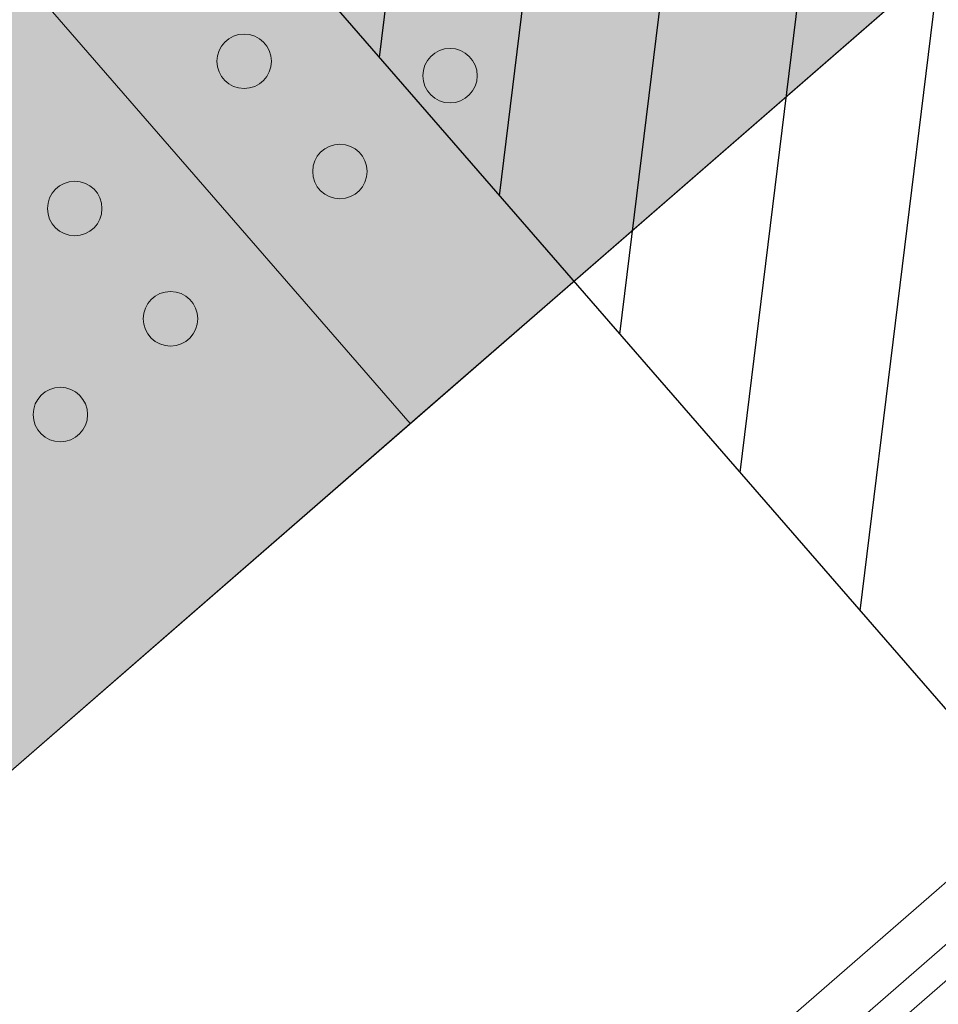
# Model space of a CAD drawing. Header units: millimetres. Extents: x 102382 to 164490, y 45733 to 103316.
# Tile 149 of 183: x 145996 to 146418, y 74006 to 74458. Entities that reach past the tile are written whole.
import ezdxf

# ---------------------------------------------------------------- set-up
doc = ezdxf.new("R2010")
doc.units = ezdxf.units.MM
doc.layers.add('_SA-KUJA', color=1, linetype='Continuous', true_color=0xff0000)
doc.layers.add('_SA-KUJA_hatch', color=7, linetype='Continuous', true_color=0xffd9d9)
for name, color, linetype, lineweight, true_color in [('_SA-LAGI', 7, 'Continuous', 9, 0x5b5b5b), ('_SA-LAGI_hatch', 7, 'Continuous', 5, 0x787878), ('_SA-PORAND', 7, 'Continuous', 9, 0x5b5b5b), ('_SA-PORAND_hatch', 254, 'Continuous', 9, 0xbebebe)]:
    doc.layers.add(name, color=color, linetype=linetype, lineweight=lineweight, true_color=true_color)

msp = doc.modelspace()

# ---------------------------------------------------------------- hatches: boundary and pattern name
at = {"layer": '_SA-KUJA_hatch'}
h = msp.add_hatch(dxfattribs=at)
h.set_pattern_fill('Hatch1', color=256, scale=500, angle=83, style=0, pattern_type=2)
h.set_pattern_definition([(83, (0, 0), (-62.034134, 7.616834), [])])
h.paths.add_polyline_path([(148088, 74053.21), (143246.29, 79622.97), (145544.35, 81620.64), (144449.83, 82259.21), (141553.36, 79741.35), (147182.35, 73265.94)], flags=0)
at = {"layer": '_SA-LAGI_hatch'}
h = msp.add_hatch(dxfattribs=at)
h.set_pattern_fill('Plus', color=256, scale=200, angle=41, style=0, pattern_type=2)
h.set_pattern_definition([(41, (-18.87, -16.4), (-131.2118, 150.94192), [50, -150]), (131, (16.4, -18.87), (-150.94192, -131.2118), [50, -150])])
h.paths.add_polyline_path([(147762.2, 75227.51), (148483.87, 74397.33), (144555.6, 70982.54), (143833.94, 71812.72)], flags=0)
at = {"layer": '_SA-PORAND_hatch', "true_color": 0xebebeb}
for points in [[(146405.1, 74471.81), (145723.84, 75255.51), (145494.41, 75056.07), (146175.67, 74272.37)], [(146175.67, 74272.37), (145494.41, 75056.07), (145264.98, 74856.63), (145946.24, 74072.92)]]:
    msp.add_hatch(color=7, dxfattribs=at).paths.add_polyline_path(points, flags=0)
at = {"layer": '_SA-PORAND_hatch', "true_color": 0x81a8ca}
h = msp.add_hatch(dxfattribs=at)
h.set_pattern_fill('Hatch2', color=143, scale=200, angle=41, style=0, pattern_type=2)
h.set_pattern_definition([(41, (2e-12, -2e-12), (-49.204427, 56.60322), []), (41, (-8.2, 9.434), (-49.204427, 56.60322), [])])
h.paths.add_polyline_path([(147762.2, 75227.51), (148483.87, 74397.33), (144555.6, 70982.54), (143833.94, 71812.72)], flags=0)
at = {"layer": '_SA-PORAND_hatch'}
for points in [[(146108.84, 74446.8), (146108.66, 74447), (146108.47, 74447.21), (146108.27, 74447.41), (146108.07, 74447.61), (146107.86, 74447.81), (146107.64, 74448), (146107.42, 74448.19), (146107.19, 74448.38), (146106.96, 74448.56), (146106.72, 74448.74), (146106.47, 74448.91), (146106.22, 74449.08), (146105.97, 74449.24), (146105.7, 74449.4), (146105.44, 74449.55), (146105.16, 74449.69), (146104.88, 74449.83), (146104.6, 74449.97), (146104.31, 74450.09), (146104.02, 74450.21), (146103.73, 74450.33), (146103.43, 74450.43), (146103.12, 74450.53), (146102.82, 74450.62), (146102.51, 74450.71), (146102.2, 74450.78), (146101.88, 74450.85), (146101.56, 74450.91), (146101.25, 74450.96), (146100.93, 74451), (146100.6, 74451.04), (146100.28, 74451.07), (146099.96, 74451.08), (146099.63, 74451.09), (146099.31, 74451.1), (146098.99, 74451.09), (146098.67, 74451.07), (146098.35, 74451.05), (146098.03, 74451.02), (146097.71, 74450.98), (146097.39, 74450.93), (146097.08, 74450.88), (146096.77, 74450.81), (146096.46, 74450.74), (146096.15, 74450.67), (146095.85, 74450.58), (146095.55, 74450.49), (146095.26, 74450.39), (146094.97, 74450.28), (146094.68, 74450.17), (146094.4, 74450.05), (146094.12, 74449.92), (146093.85, 74449.79), (146093.58, 74449.66), (146093.32, 74449.51), (146093.06, 74449.37), (146092.81, 74449.21), (146092.56, 74449.06), (146092.32, 74448.89), (146092.09, 74448.73), (146091.86, 74448.56), (146091.64, 74448.39), (146091.42, 74448.21), (146091.21, 74448.03), (146091, 74447.85), (146090.8, 74447.66), (146090.59, 74447.46), (146090.39, 74447.26), (146090.2, 74447.05), (146090, 74446.83), (146089.81, 74446.61), (146089.63, 74446.38), (146089.45, 74446.15), (146089.27, 74445.91), (146089.1, 74445.66), (146088.93, 74445.41), (146088.77, 74445.15), (146088.61, 74444.89), (146088.46, 74444.62), (146088.31, 74444.35), (146088.17, 74444.07), (146088.04, 74443.79), (146087.91, 74443.5), (146087.79, 74443.21), (146087.68, 74442.91), (146087.57, 74442.61), (146087.47, 74442.31), (146087.38, 74442.01), (146087.3, 74441.7), (146087.22, 74441.38), (146087.16, 74441.07), (146087.1, 74440.75), (146087.04, 74440.43), (146087, 74440.11), (146086.97, 74439.79), (146086.94, 74439.47), (146086.92, 74439.15), (146086.91, 74438.82), (146086.91, 74438.5), (146086.92, 74438.18), (146086.93, 74437.85), (146086.95, 74437.53), (146086.99, 74437.21), (146087.03, 74436.9), (146087.07, 74436.58), (146087.13, 74436.27), (146087.19, 74435.95), (146087.26, 74435.65), (146087.34, 74435.34), (146087.43, 74435.04), (146087.52, 74434.74), (146087.62, 74434.44), (146087.73, 74434.15), (146087.84, 74433.87), (146087.96, 74433.59), (146088.08, 74433.31), (146088.21, 74433.04), (146088.35, 74432.77), (146088.49, 74432.51), (146088.64, 74432.25), (146088.79, 74432), (146088.95, 74431.75), (146089.11, 74431.51), (146089.28, 74431.28), (146089.45, 74431.05), (146089.62, 74430.82), (146089.8, 74430.61), (146089.98, 74430.4), (146090.16, 74430.19), (146090.35, 74429.98), (146090.55, 74429.78), (146090.75, 74429.58), (146090.96, 74429.39), (146091.18, 74429.19), (146091.4, 74429), (146091.63, 74428.82), (146091.86, 74428.63), (146092.1, 74428.46), (146092.34, 74428.28), (146092.6, 74428.12), (146092.85, 74427.95), (146093.12, 74427.8), (146093.38, 74427.65), (146093.66, 74427.5), (146093.93, 74427.36), (146094.22, 74427.23), (146094.5, 74427.1), (146094.8, 74426.98), (146095.09, 74426.87), (146095.39, 74426.76), (146095.69, 74426.66), (146096, 74426.57), (146096.31, 74426.49), (146096.62, 74426.41), (146096.94, 74426.34), (146097.25, 74426.28), (146097.57, 74426.23), (146097.89, 74426.19), (146098.21, 74426.15), (146098.54, 74426.13), (146098.86, 74426.11), (146099.18, 74426.1), (146099.51, 74426.1), (146099.83, 74426.1), (146100.15, 74426.12), (146100.47, 74426.14), (146100.79, 74426.17), (146101.11, 74426.21), (146101.43, 74426.26), (146101.74, 74426.32), (146102.05, 74426.38), (146102.36, 74426.45), (146102.67, 74426.53), (146102.97, 74426.61), (146103.27, 74426.71), (146103.56, 74426.81), (146103.85, 74426.91), (146104.14, 74427.03), (146104.42, 74427.15), (146104.7, 74427.27), (146104.97, 74427.4), (146105.24, 74427.54), (146105.5, 74427.68), (146105.76, 74427.83), (146106.01, 74427.98), (146106.25, 74428.14), (146106.49, 74428.3), (146106.73, 74428.46), (146106.96, 74428.63), (146107.18, 74428.81), (146107.4, 74428.98), (146107.61, 74429.16), (146107.82, 74429.35), (146108.02, 74429.54), (146108.22, 74429.73), (146108.42, 74429.94), (146108.62, 74430.15), (146108.81, 74430.36), (146109, 74430.58), (146109.19, 74430.81), (146109.37, 74431.05), (146109.55, 74431.29), (146109.72, 74431.53), (146109.89, 74431.78), (146110.05, 74432.04), (146110.21, 74432.3), (146110.36, 74432.57), (146110.51, 74432.84), (146110.65, 74433.12), (146110.78, 74433.4), (146110.91, 74433.69), (146111.03, 74433.98), (146111.14, 74434.28), (146111.25, 74434.58), (146111.34, 74434.88), (146111.44, 74435.19), (146111.52, 74435.5), (146111.59, 74435.81), (146111.66, 74436.12), (146111.72, 74436.44), (146111.77, 74436.76), (146111.82, 74437.08), (146111.85, 74437.4), (146111.88, 74437.72), (146111.9, 74438.05), (146111.91, 74438.37), (146111.91, 74438.69), (146111.9, 74439.02), (146111.89, 74439.34), (146111.86, 74439.66), (146111.83, 74439.98), (146111.79, 74440.3), (146111.75, 74440.61), (146111.69, 74440.93), (146111.63, 74441.24), (146111.56, 74441.55), (146111.48, 74441.85), (146111.39, 74442.16), (146111.3, 74442.45), (146111.2, 74442.75), (146111.09, 74443.04), (146110.98, 74443.33), (146110.86, 74443.61), (146110.74, 74443.89), (146110.6, 74444.16), (146110.47, 74444.42), (146110.33, 74444.69), (146110.18, 74444.94), (146110.03, 74445.2), (146109.87, 74445.44), (146109.71, 74445.68), (146109.54, 74445.92), (146109.37, 74446.15), (146109.2, 74446.37), (146109.02, 74446.59)], [(146203.36, 74440.19), (146203.18, 74440.4), (146202.99, 74440.6), (146202.79, 74440.8), (146202.59, 74441), (146202.38, 74441.2), (146202.16, 74441.39), (146201.94, 74441.58), (146201.71, 74441.77), (146201.48, 74441.95), (146201.24, 74442.13), (146201, 74442.3), (146200.74, 74442.47), (146200.49, 74442.63), (146200.22, 74442.79), (146199.96, 74442.94), (146199.68, 74443.08), (146199.41, 74443.22), (146199.12, 74443.36), (146198.84, 74443.48), (146198.54, 74443.6), (146198.25, 74443.72), (146197.95, 74443.82), (146197.65, 74443.92), (146197.34, 74444.01), (146197.03, 74444.1), (146196.72, 74444.17), (146196.4, 74444.24), (146196.09, 74444.3), (146195.77, 74444.35), (146195.45, 74444.39), (146195.13, 74444.43), (146194.8, 74444.46), (146194.48, 74444.48), (146194.16, 74444.49), (146193.83, 74444.49), (146193.51, 74444.48), (146193.19, 74444.47), (146192.87, 74444.44), (146192.55, 74444.41), (146192.23, 74444.37), (146191.91, 74444.32), (146191.6, 74444.27), (146191.29, 74444.2), (146190.98, 74444.13), (146190.67, 74444.06), (146190.37, 74443.97), (146190.07, 74443.88), (146189.78, 74443.78), (146189.49, 74443.67), (146189.2, 74443.56), (146188.92, 74443.44), (146188.64, 74443.31), (146188.37, 74443.18), (146188.1, 74443.05), (146187.84, 74442.9), (146187.58, 74442.76), (146187.33, 74442.6), (146187.09, 74442.45), (146186.85, 74442.29), (146186.61, 74442.12), (146186.38, 74441.95), (146186.16, 74441.78), (146185.94, 74441.6), (146185.73, 74441.42), (146185.52, 74441.24), (146185.32, 74441.05), (146185.12, 74440.85), (146184.92, 74440.65), (146184.72, 74440.44), (146184.53, 74440.22), (146184.34, 74440), (146184.15, 74439.77), (146183.97, 74439.54), (146183.79, 74439.3), (146183.62, 74439.05), (146183.45, 74438.8), (146183.29, 74438.54), (146183.13, 74438.28), (146182.98, 74438.01), (146182.83, 74437.74), (146182.69, 74437.46), (146182.56, 74437.18), (146182.43, 74436.89), (146182.31, 74436.6), (146182.2, 74436.3), (146182.09, 74436.01), (146182, 74435.7), (146181.9, 74435.4), (146181.82, 74435.09), (146181.75, 74434.77), (146181.68, 74434.46), (146181.62, 74434.14), (146181.57, 74433.82), (146181.52, 74433.5), (146181.49, 74433.18), (146181.46, 74432.86), (146181.44, 74432.54), (146181.43, 74432.21), (146181.43, 74431.89), (146181.44, 74431.57), (146181.45, 74431.24), (146181.48, 74430.92), (146181.51, 74430.6), (146181.55, 74430.29), (146181.59, 74429.97), (146181.65, 74429.66), (146181.71, 74429.34), (146181.78, 74429.04), (146181.86, 74428.73), (146181.95, 74428.43), (146182.04, 74428.13), (146182.14, 74427.83), (146182.25, 74427.54), (146182.36, 74427.26), (146182.48, 74426.98), (146182.6, 74426.7), (146182.74, 74426.43), (146182.87, 74426.16), (146183.01, 74425.9), (146183.16, 74425.64), (146183.31, 74425.39), (146183.47, 74425.14), (146183.63, 74424.9), (146183.8, 74424.67), (146183.97, 74424.44), (146184.14, 74424.22), (146184.32, 74424), (146184.5, 74423.79), (146184.68, 74423.58), (146184.87, 74423.37), (146185.07, 74423.17), (146185.27, 74422.97), (146185.48, 74422.78), (146185.7, 74422.58), (146185.92, 74422.39), (146186.15, 74422.21), (146186.38, 74422.03), (146186.62, 74421.85), (146186.87, 74421.68), (146187.12, 74421.51), (146187.37, 74421.34), (146187.64, 74421.19), (146187.9, 74421.04), (146188.18, 74420.89), (146188.46, 74420.75), (146188.74, 74420.62), (146189.03, 74420.49), (146189.32, 74420.37), (146189.61, 74420.26), (146189.91, 74420.15), (146190.22, 74420.05), (146190.52, 74419.96), (146190.83, 74419.88), (146191.14, 74419.8), (146191.46, 74419.73), (146191.78, 74419.67), (146192.09, 74419.62), (146192.41, 74419.58), (146192.74, 74419.54), (146193.06, 74419.52), (146193.38, 74419.5), (146193.71, 74419.49), (146194.03, 74419.49), (146194.35, 74419.49), (146194.67, 74419.51), (146194.99, 74419.53), (146195.31, 74419.56), (146195.63, 74419.6), (146195.95, 74419.65), (146196.26, 74419.71), (146196.57, 74419.77), (146196.88, 74419.84), (146197.19, 74419.92), (146197.49, 74420), (146197.79, 74420.1), (146198.08, 74420.2), (146198.37, 74420.3), (146198.66, 74420.42), (146198.94, 74420.54), (146199.22, 74420.66), (146199.49, 74420.79), (146199.76, 74420.93), (146200.02, 74421.07), (146200.28, 74421.22), (146200.53, 74421.37), (146200.78, 74421.53), (146201.02, 74421.69), (146201.25, 74421.85), (146201.48, 74422.02), (146201.7, 74422.2), (146201.92, 74422.37), (146202.13, 74422.55), (146202.34, 74422.74), (146202.54, 74422.93), (146202.75, 74423.13), (146202.95, 74423.33), (146203.14, 74423.54), (146203.34, 74423.75), (146203.53, 74423.98), (146203.71, 74424.2), (146203.89, 74424.44), (146204.07, 74424.68), (146204.24, 74424.92), (146204.41, 74425.17), (146204.57, 74425.43), (146204.73, 74425.69), (146204.88, 74425.96), (146205.03, 74426.23), (146205.17, 74426.51), (146205.3, 74426.79), (146205.43, 74427.08), (146205.55, 74427.37), (146205.66, 74427.67), (146205.77, 74427.97), (146205.87, 74428.27), (146205.96, 74428.58), (146206.04, 74428.89), (146206.12, 74429.2), (146206.18, 74429.52), (146206.24, 74429.83), (146206.3, 74430.15), (146206.34, 74430.47), (146206.37, 74430.79), (146206.4, 74431.12), (146206.42, 74431.44), (146206.43, 74431.76), (146206.43, 74432.08), (146206.42, 74432.41), (146206.41, 74432.73), (146206.39, 74433.05), (146206.35, 74433.37), (146206.31, 74433.69), (146206.27, 74434.01), (146206.21, 74434.32), (146206.15, 74434.63), (146206.08, 74434.94), (146206, 74435.24), (146205.91, 74435.55), (146205.82, 74435.84), (146205.72, 74436.14), (146205.61, 74436.43), (146205.5, 74436.72), (146205.38, 74437), (146205.26, 74437.28), (146205.13, 74437.55), (146204.99, 74437.82), (146204.85, 74438.08), (146204.7, 74438.33), (146204.55, 74438.59), (146204.39, 74438.83), (146204.23, 74439.07), (146204.06, 74439.31), (146203.89, 74439.54), (146203.72, 74439.76), (146203.54, 74439.98)], [(146152.8, 74396.23), (146152.61, 74396.44), (146152.42, 74396.64), (146152.23, 74396.85), (146152.02, 74397.05), (146151.81, 74397.24), (146151.6, 74397.44), (146151.38, 74397.63), (146151.15, 74397.81), (146150.92, 74397.99), (146150.68, 74398.17), (146150.43, 74398.34), (146150.18, 74398.51), (146149.92, 74398.67), (146149.66, 74398.83), (146149.39, 74398.98), (146149.12, 74399.13), (146148.84, 74399.27), (146148.56, 74399.4), (146148.27, 74399.53), (146147.98, 74399.65), (146147.68, 74399.76), (146147.38, 74399.87), (146147.08, 74399.97), (146146.77, 74400.06), (146146.46, 74400.14), (146146.15, 74400.22), (146145.84, 74400.28), (146145.52, 74400.34), (146145.2, 74400.4), (146144.88, 74400.44), (146144.56, 74400.47), (146144.24, 74400.5), (146143.91, 74400.52), (146143.59, 74400.53), (146143.27, 74400.53), (146142.94, 74400.52), (146142.62, 74400.51), (146142.3, 74400.49), (146141.98, 74400.45), (146141.66, 74400.41), (146141.35, 74400.37), (146141.03, 74400.31), (146140.72, 74400.25), (146140.41, 74400.18), (146140.11, 74400.1), (146139.81, 74400.01), (146139.51, 74399.92), (146139.21, 74399.82), (146138.92, 74399.72), (146138.64, 74399.6), (146138.35, 74399.48), (146138.08, 74399.36), (146137.8, 74399.23), (146137.54, 74399.09), (146137.27, 74398.95), (146137.02, 74398.8), (146136.77, 74398.65), (146136.52, 74398.49), (146136.28, 74398.33), (146136.05, 74398.16), (146135.82, 74397.99), (146135.59, 74397.82), (146135.38, 74397.64), (146135.16, 74397.47), (146134.96, 74397.28), (146134.75, 74397.09), (146134.55, 74396.89), (146134.35, 74396.69), (146134.15, 74396.48), (146133.96, 74396.27), (146133.77, 74396.04), (146133.58, 74395.82), (146133.4, 74395.58), (146133.23, 74395.34), (146133.05, 74395.1), (146132.89, 74394.84), (146132.72, 74394.59), (146132.57, 74394.32), (146132.41, 74394.06), (146132.27, 74393.78), (146132.13, 74393.51), (146131.99, 74393.22), (146131.87, 74392.94), (146131.75, 74392.64), (146131.63, 74392.35), (146131.53, 74392.05), (146131.43, 74391.75), (146131.34, 74391.44), (146131.26, 74391.13), (146131.18, 74390.82), (146131.11, 74390.5), (146131.05, 74390.19), (146131, 74389.87), (146130.96, 74389.55), (146130.92, 74389.23), (146130.9, 74388.9), (146130.88, 74388.58), (146130.87, 74388.26), (146130.87, 74387.93), (146130.87, 74387.61), (146130.89, 74387.29), (146130.91, 74386.97), (146130.94, 74386.65), (146130.98, 74386.33), (146131.03, 74386.01), (146131.08, 74385.7), (146131.15, 74385.39), (146131.22, 74385.08), (146131.3, 74384.77), (146131.38, 74384.47), (146131.48, 74384.17), (146131.58, 74383.88), (146131.68, 74383.59), (146131.79, 74383.3), (146131.91, 74383.02), (146132.04, 74382.74), (146132.17, 74382.47), (146132.31, 74382.2), (146132.45, 74381.94), (146132.6, 74381.68), (146132.75, 74381.43), (146132.91, 74381.19), (146133.07, 74380.95), (146133.23, 74380.71), (146133.4, 74380.48), (146133.58, 74380.26), (146133.75, 74380.04), (146133.93, 74379.83), (146134.12, 74379.62), (146134.31, 74379.42), (146134.5, 74379.22), (146134.71, 74379.02), (146134.92, 74378.82), (146135.13, 74378.63), (146135.35, 74378.44), (146135.58, 74378.25), (146135.82, 74378.07), (146136.05, 74377.89), (146136.3, 74377.72), (146136.55, 74377.55), (146136.81, 74377.39), (146137.07, 74377.23), (146137.34, 74377.08), (146137.61, 74376.93), (146137.89, 74376.79), (146138.17, 74376.66), (146138.46, 74376.53), (146138.75, 74376.41), (146139.05, 74376.3), (146139.35, 74376.19), (146139.65, 74376.1), (146139.96, 74376), (146140.27, 74375.92), (146140.58, 74375.85), (146140.89, 74375.78), (146141.21, 74375.72), (146141.53, 74375.67), (146141.85, 74375.62), (146142.17, 74375.59), (146142.49, 74375.56), (146142.82, 74375.54), (146143.14, 74375.53), (146143.46, 74375.53), (146143.79, 74375.54), (146144.11, 74375.55), (146144.43, 74375.58), (146144.75, 74375.61), (146145.07, 74375.65), (146145.38, 74375.7), (146145.7, 74375.75), (146146.01, 74375.81), (146146.32, 74375.88), (146146.62, 74375.96), (146146.92, 74376.05), (146147.22, 74376.14), (146147.52, 74376.24), (146147.81, 74376.35), (146148.09, 74376.46), (146148.38, 74376.58), (146148.65, 74376.71), (146148.93, 74376.84), (146149.19, 74376.97), (146149.46, 74377.12), (146149.71, 74377.26), (146149.96, 74377.41), (146150.21, 74377.57), (146150.45, 74377.73), (146150.69, 74377.9), (146150.91, 74378.07), (146151.14, 74378.24), (146151.35, 74378.42), (146151.57, 74378.6), (146151.77, 74378.78), (146151.98, 74378.97), (146152.18, 74379.17), (146152.38, 74379.37), (146152.58, 74379.58), (146152.77, 74379.8), (146152.96, 74380.02), (146153.15, 74380.25), (146153.33, 74380.48), (146153.5, 74380.72), (146153.68, 74380.97), (146153.85, 74381.22), (146154.01, 74381.48), (146154.17, 74381.74), (146154.32, 74382.01), (146154.46, 74382.28), (146154.6, 74382.56), (146154.74, 74382.84), (146154.86, 74383.13), (146154.98, 74383.42), (146155.1, 74383.71), (146155.2, 74384.01), (146155.3, 74384.32), (146155.39, 74384.62), (146155.48, 74384.93), (146155.55, 74385.24), (146155.62, 74385.56), (146155.68, 74385.88), (146155.73, 74386.19), (146155.77, 74386.52), (146155.81, 74386.84), (146155.83, 74387.16), (146155.85, 74387.48), (146155.86, 74387.81), (146155.86, 74388.13), (146155.86, 74388.45), (146155.84, 74388.77), (146155.82, 74389.1), (146155.79, 74389.41), (146155.75, 74389.73), (146155.7, 74390.05), (146155.65, 74390.36), (146155.58, 74390.67), (146155.51, 74390.98), (146155.43, 74391.29), (146155.35, 74391.59), (146155.26, 74391.89), (146155.16, 74392.18), (146155.05, 74392.47), (146154.94, 74392.76), (146154.82, 74393.04), (146154.69, 74393.32), (146154.56, 74393.59), (146154.42, 74393.86), (146154.28, 74394.12), (146154.13, 74394.38), (146153.98, 74394.63), (146153.82, 74394.88), (146153.66, 74395.12), (146153.5, 74395.35), (146153.33, 74395.58), (146153.16, 74395.8), (146152.98, 74396.02)], [(146031.11, 74379.22), (146030.92, 74379.43), (146030.73, 74379.64), (146030.54, 74379.84), (146030.33, 74380.04), (146030.12, 74380.23), (146029.91, 74380.43), (146029.69, 74380.62), (146029.46, 74380.8), (146029.22, 74380.98), (146028.98, 74381.16), (146028.74, 74381.33), (146028.49, 74381.5), (146028.23, 74381.67), (146027.97, 74381.82), (146027.7, 74381.97), (146027.43, 74382.12), (146027.15, 74382.26), (146026.87, 74382.39), (146026.58, 74382.52), (146026.29, 74382.64), (146025.99, 74382.75), (146025.69, 74382.86), (146025.39, 74382.96), (146025.08, 74383.05), (146024.77, 74383.13), (146024.46, 74383.21), (146024.15, 74383.28), (146023.83, 74383.34), (146023.51, 74383.39), (146023.19, 74383.43), (146022.87, 74383.47), (146022.55, 74383.49), (146022.22, 74383.51), (146021.9, 74383.52), (146021.58, 74383.52), (146021.25, 74383.52), (146020.93, 74383.5), (146020.61, 74383.48), (146020.29, 74383.45), (146019.97, 74383.41), (146019.66, 74383.36), (146019.34, 74383.3), (146019.03, 74383.24), (146018.72, 74383.17), (146018.42, 74383.09), (146018.12, 74383.01), (146017.82, 74382.91), (146017.52, 74382.81), (146017.23, 74382.71), (146016.94, 74382.59), (146016.66, 74382.47), (146016.39, 74382.35), (146016.11, 74382.22), (146015.85, 74382.08), (146015.58, 74381.94), (146015.33, 74381.79), (146015.08, 74381.64), (146014.83, 74381.48), (146014.59, 74381.32), (146014.35, 74381.16), (146014.13, 74380.99), (146013.9, 74380.81), (146013.68, 74380.64), (146013.47, 74380.46), (146013.27, 74380.27), (146013.06, 74380.08), (146012.86, 74379.88), (146012.66, 74379.68), (146012.46, 74379.47), (146012.27, 74379.26), (146012.08, 74379.03), (146011.89, 74378.81), (146011.71, 74378.57), (146011.53, 74378.33), (146011.36, 74378.09), (146011.19, 74377.84), (146011.03, 74377.58), (146010.87, 74377.32), (146010.72, 74377.05), (146010.58, 74376.78), (146010.44, 74376.5), (146010.3, 74376.21), (146010.18, 74375.93), (146010.06, 74375.64), (146009.94, 74375.34), (146009.84, 74375.04), (146009.74, 74374.74), (146009.65, 74374.43), (146009.56, 74374.12), (146009.49, 74373.81), (146009.42, 74373.49), (146009.36, 74373.18), (146009.31, 74372.86), (146009.27, 74372.54), (146009.23, 74372.22), (146009.2, 74371.89), (146009.19, 74371.57), (146009.18, 74371.25), (146009.17, 74370.93), (146009.18, 74370.6), (146009.2, 74370.28), (146009.22, 74369.96), (146009.25, 74369.64), (146009.29, 74369.32), (146009.34, 74369), (146009.39, 74368.69), (146009.46, 74368.38), (146009.53, 74368.07), (146009.61, 74367.77), (146009.69, 74367.46), (146009.78, 74367.17), (146009.88, 74366.87), (146009.99, 74366.58), (146010.1, 74366.29), (146010.22, 74366.01), (146010.35, 74365.73), (146010.48, 74365.46), (146010.62, 74365.19), (146010.76, 74364.93), (146010.91, 74364.68), (146011.06, 74364.42), (146011.21, 74364.18), (146011.38, 74363.94), (146011.54, 74363.7), (146011.71, 74363.47), (146011.88, 74363.25), (146012.06, 74363.03), (146012.24, 74362.82), (146012.42, 74362.61), (146012.62, 74362.41), (146012.81, 74362.21), (146013.02, 74362.01), (146013.22, 74361.81), (146013.44, 74361.62), (146013.66, 74361.43), (146013.89, 74361.24), (146014.12, 74361.06), (146014.36, 74360.88), (146014.61, 74360.71), (146014.86, 74360.54), (146015.12, 74360.38), (146015.38, 74360.22), (146015.65, 74360.07), (146015.92, 74359.93), (146016.2, 74359.79), (146016.48, 74359.65), (146016.77, 74359.53), (146017.06, 74359.41), (146017.36, 74359.29), (146017.66, 74359.19), (146017.96, 74359.09), (146018.27, 74359), (146018.58, 74358.91), (146018.89, 74358.84), (146019.2, 74358.77), (146019.52, 74358.71), (146019.84, 74358.66), (146020.16, 74358.62), (146020.48, 74358.58), (146020.8, 74358.55), (146021.13, 74358.53), (146021.45, 74358.52), (146021.77, 74358.52), (146022.09, 74358.53), (146022.42, 74358.54), (146022.74, 74358.57), (146023.06, 74358.6), (146023.38, 74358.64), (146023.69, 74358.69), (146024.01, 74358.74), (146024.32, 74358.81), (146024.63, 74358.88), (146024.93, 74358.95), (146025.23, 74359.04), (146025.53, 74359.13), (146025.83, 74359.23), (146026.12, 74359.34), (146026.4, 74359.45), (146026.69, 74359.57), (146026.96, 74359.7), (146027.23, 74359.83), (146027.5, 74359.96), (146027.76, 74360.11), (146028.02, 74360.25), (146028.27, 74360.41), (146028.52, 74360.56), (146028.76, 74360.72), (146028.99, 74360.89), (146029.22, 74361.06), (146029.45, 74361.23), (146029.66, 74361.41), (146029.87, 74361.59), (146030.08, 74361.77), (146030.29, 74361.96), (146030.49, 74362.16), (146030.69, 74362.36), (146030.89, 74362.57), (146031.08, 74362.79), (146031.27, 74363.01), (146031.45, 74363.24), (146031.64, 74363.47), (146031.81, 74363.71), (146031.99, 74363.96), (146032.15, 74364.21), (146032.32, 74364.47), (146032.47, 74364.73), (146032.63, 74365), (146032.77, 74365.27), (146032.91, 74365.55), (146033.04, 74365.83), (146033.17, 74366.12), (146033.29, 74366.41), (146033.4, 74366.71), (146033.51, 74367), (146033.61, 74367.31), (146033.7, 74367.61), (146033.78, 74367.92), (146033.86, 74368.24), (146033.93, 74368.55), (146033.99, 74368.87), (146034.04, 74369.19), (146034.08, 74369.51), (146034.12, 74369.83), (146034.14, 74370.15), (146034.16, 74370.47), (146034.17, 74370.8), (146034.17, 74371.12), (146034.17, 74371.44), (146034.15, 74371.77), (146034.13, 74372.09), (146034.1, 74372.41), (146034.06, 74372.72), (146034.01, 74373.04), (146033.95, 74373.35), (146033.89, 74373.67), (146033.82, 74373.97), (146033.74, 74374.28), (146033.66, 74374.58), (146033.56, 74374.88), (146033.46, 74375.18), (146033.36, 74375.47), (146033.25, 74375.75), (146033.13, 74376.03), (146033, 74376.31), (146032.87, 74376.58), (146032.73, 74376.85), (146032.59, 74377.11), (146032.44, 74377.37), (146032.29, 74377.62), (146032.13, 74377.87), (146031.97, 74378.11), (146031.81, 74378.34), (146031.64, 74378.57), (146031.46, 74378.79), (146031.29, 74379.01)], [(146075.06, 74328.66), (146074.88, 74328.87), (146074.69, 74329.07), (146074.49, 74329.27), (146074.29, 74329.47), (146074.08, 74329.67), (146073.86, 74329.86), (146073.64, 74330.05), (146073.41, 74330.24), (146073.18, 74330.42), (146072.94, 74330.6), (146072.69, 74330.77), (146072.44, 74330.94), (146072.19, 74331.1), (146071.92, 74331.26), (146071.66, 74331.41), (146071.38, 74331.55), (146071.11, 74331.69), (146070.82, 74331.83), (146070.54, 74331.95), (146070.24, 74332.07), (146069.95, 74332.19), (146069.65, 74332.29), (146069.35, 74332.39), (146069.04, 74332.48), (146068.73, 74332.57), (146068.42, 74332.64), (146068.1, 74332.71), (146067.79, 74332.77), (146067.47, 74332.82), (146067.15, 74332.86), (146066.82, 74332.9), (146066.5, 74332.93), (146066.18, 74332.95), (146065.86, 74332.96), (146065.53, 74332.96), (146065.21, 74332.95), (146064.89, 74332.94), (146064.57, 74332.91), (146064.25, 74332.88), (146063.93, 74332.84), (146063.61, 74332.79), (146063.3, 74332.74), (146062.99, 74332.67), (146062.68, 74332.6), (146062.37, 74332.53), (146062.07, 74332.44), (146061.77, 74332.35), (146061.48, 74332.25), (146061.19, 74332.14), (146060.9, 74332.03), (146060.62, 74331.91), (146060.34, 74331.78), (146060.07, 74331.65), (146059.8, 74331.52), (146059.54, 74331.37), (146059.28, 74331.23), (146059.03, 74331.07), (146058.79, 74330.92), (146058.55, 74330.76), (146058.31, 74330.59), (146058.08, 74330.42), (146057.86, 74330.25), (146057.64, 74330.07), (146057.43, 74329.89), (146057.22, 74329.71), (146057.02, 74329.52), (146056.81, 74329.32), (146056.61, 74329.12), (146056.42, 74328.91), (146056.23, 74328.69), (146056.04, 74328.47), (146055.85, 74328.24), (146055.67, 74328.01), (146055.49, 74327.77), (146055.32, 74327.52), (146055.15, 74327.27), (146054.99, 74327.01), (146054.83, 74326.75), (146054.68, 74326.48), (146054.53, 74326.21), (146054.39, 74325.93), (146054.26, 74325.65), (146054.13, 74325.36), (146054.01, 74325.07), (146053.9, 74324.77), (146053.79, 74324.48), (146053.7, 74324.17), (146053.6, 74323.87), (146053.52, 74323.56), (146053.44, 74323.24), (146053.38, 74322.93), (146053.32, 74322.61), (146053.27, 74322.29), (146053.22, 74321.97), (146053.19, 74321.65), (146053.16, 74321.33), (146053.14, 74321.01), (146053.13, 74320.68), (146053.13, 74320.36), (146053.14, 74320.04), (146053.15, 74319.71), (146053.18, 74319.39), (146053.21, 74319.07), (146053.25, 74318.76), (146053.29, 74318.44), (146053.35, 74318.13), (146053.41, 74317.81), (146053.48, 74317.51), (146053.56, 74317.2), (146053.65, 74316.9), (146053.74, 74316.6), (146053.84, 74316.3), (146053.95, 74316.01), (146054.06, 74315.73), (146054.18, 74315.45), (146054.3, 74315.17), (146054.44, 74314.9), (146054.57, 74314.63), (146054.71, 74314.37), (146054.86, 74314.11), (146055.01, 74313.86), (146055.17, 74313.61), (146055.33, 74313.37), (146055.5, 74313.14), (146055.67, 74312.91), (146055.84, 74312.69), (146056.02, 74312.47), (146056.2, 74312.26), (146056.38, 74312.05), (146056.57, 74311.84), (146056.77, 74311.64), (146056.97, 74311.44), (146057.18, 74311.25), (146057.4, 74311.05), (146057.62, 74310.86), (146057.85, 74310.68), (146058.08, 74310.5), (146058.32, 74310.32), (146058.57, 74310.15), (146058.82, 74309.98), (146059.07, 74309.81), (146059.34, 74309.66), (146059.6, 74309.51), (146059.88, 74309.36), (146060.16, 74309.22), (146060.44, 74309.09), (146060.73, 74308.96), (146061.02, 74308.84), (146061.31, 74308.73), (146061.61, 74308.62), (146061.92, 74308.52), (146062.22, 74308.43), (146062.53, 74308.35), (146062.84, 74308.27), (146063.16, 74308.2), (146063.48, 74308.14), (146063.79, 74308.09), (146064.11, 74308.05), (146064.44, 74308.01), (146064.76, 74307.99), (146065.08, 74307.97), (146065.4, 74307.96), (146065.73, 74307.96), (146066.05, 74307.96), (146066.37, 74307.98), (146066.69, 74308), (146067.01, 74308.03), (146067.33, 74308.07), (146067.65, 74308.12), (146067.96, 74308.18), (146068.27, 74308.24), (146068.58, 74308.31), (146068.89, 74308.39), (146069.19, 74308.47), (146069.49, 74308.57), (146069.78, 74308.67), (146070.07, 74308.77), (146070.36, 74308.89), (146070.64, 74309.01), (146070.92, 74309.13), (146071.19, 74309.26), (146071.46, 74309.4), (146071.72, 74309.54), (146071.98, 74309.69), (146072.23, 74309.84), (146072.47, 74310), (146072.72, 74310.16), (146072.95, 74310.32), (146073.18, 74310.49), (146073.4, 74310.67), (146073.62, 74310.84), (146073.83, 74311.02), (146074.04, 74311.21), (146074.24, 74311.4), (146074.45, 74311.6), (146074.65, 74311.8), (146074.84, 74312.01), (146075.04, 74312.22), (146075.22, 74312.45), (146075.41, 74312.67), (146075.59, 74312.91), (146075.77, 74313.15), (146075.94, 74313.39), (146076.11, 74313.64), (146076.27, 74313.9), (146076.43, 74314.16), (146076.58, 74314.43), (146076.73, 74314.7), (146076.87, 74314.98), (146077, 74315.26), (146077.13, 74315.55), (146077.25, 74315.84), (146077.36, 74316.14), (146077.47, 74316.44), (146077.57, 74316.74), (146077.66, 74317.05), (146077.74, 74317.36), (146077.82, 74317.67), (146077.88, 74317.99), (146077.94, 74318.3), (146077.99, 74318.62), (146078.04, 74318.94), (146078.07, 74319.26), (146078.1, 74319.59), (146078.12, 74319.91), (146078.13, 74320.23), (146078.13, 74320.55), (146078.12, 74320.88), (146078.11, 74321.2), (146078.08, 74321.52), (146078.05, 74321.84), (146078.01, 74322.16), (146077.97, 74322.48), (146077.91, 74322.79), (146077.85, 74323.1), (146077.78, 74323.41), (146077.7, 74323.71), (146077.61, 74324.02), (146077.52, 74324.31), (146077.42, 74324.61), (146077.31, 74324.9), (146077.2, 74325.19), (146077.08, 74325.47), (146076.96, 74325.75), (146076.83, 74326.02), (146076.69, 74326.29), (146076.55, 74326.55), (146076.4, 74326.8), (146076.25, 74327.06), (146076.09, 74327.3), (146075.93, 74327.54), (146075.76, 74327.78), (146075.59, 74328.01), (146075.42, 74328.23), (146075.24, 74328.45)], [(146024.5, 74284.7), (146024.31, 74284.91), (146024.12, 74285.11), (146023.93, 74285.32), (146023.72, 74285.52), (146023.51, 74285.71), (146023.3, 74285.91), (146023.08, 74286.1), (146022.85, 74286.28), (146022.61, 74286.46), (146022.37, 74286.64), (146022.13, 74286.81), (146021.88, 74286.98), (146021.62, 74287.14), (146021.36, 74287.3), (146021.09, 74287.45), (146020.82, 74287.6), (146020.54, 74287.74), (146020.26, 74287.87), (146019.97, 74288), (146019.68, 74288.12), (146019.38, 74288.23), (146019.08, 74288.34), (146018.78, 74288.44), (146018.47, 74288.53), (146018.16, 74288.61), (146017.85, 74288.69), (146017.54, 74288.75), (146017.22, 74288.81), (146016.9, 74288.87), (146016.58, 74288.91), (146016.26, 74288.94), (146015.94, 74288.97), (146015.61, 74288.99), (146015.29, 74289), (146014.97, 74289), (146014.64, 74288.99), (146014.32, 74288.98), (146014, 74288.96), (146013.68, 74288.92), (146013.36, 74288.88), (146013.05, 74288.84), (146012.73, 74288.78), (146012.42, 74288.72), (146012.11, 74288.65), (146011.81, 74288.57), (146011.51, 74288.48), (146011.21, 74288.39), (146010.91, 74288.29), (146010.62, 74288.18), (146010.34, 74288.07), (146010.05, 74287.95), (146009.78, 74287.83), (146009.5, 74287.7), (146009.24, 74287.56), (146008.97, 74287.42), (146008.72, 74287.27), (146008.47, 74287.12), (146008.22, 74286.96), (146007.98, 74286.8), (146007.74, 74286.63), (146007.52, 74286.46), (146007.29, 74286.29), (146007.08, 74286.11), (146006.86, 74285.94), (146006.66, 74285.75), (146006.45, 74285.56), (146006.25, 74285.36), (146006.05, 74285.16), (146005.85, 74284.95), (146005.66, 74284.74), (146005.47, 74284.51), (146005.28, 74284.29), (146005.1, 74284.05), (146004.93, 74283.81), (146004.75, 74283.57), (146004.58, 74283.31), (146004.42, 74283.06), (146004.26, 74282.79), (146004.11, 74282.53), (146003.97, 74282.25), (146003.83, 74281.98), (146003.69, 74281.69), (146003.57, 74281.41), (146003.45, 74281.11), (146003.33, 74280.82), (146003.23, 74280.52), (146003.13, 74280.22), (146003.04, 74279.91), (146002.95, 74279.6), (146002.88, 74279.29), (146002.81, 74278.97), (146002.75, 74278.66), (146002.7, 74278.34), (146002.66, 74278.02), (146002.62, 74277.7), (146002.6, 74277.37), (146002.58, 74277.05), (146002.57, 74276.73), (146002.57, 74276.4), (146002.57, 74276.08), (146002.59, 74275.76), (146002.61, 74275.44), (146002.64, 74275.12), (146002.68, 74274.8), (146002.73, 74274.48), (146002.78, 74274.17), (146002.85, 74273.86), (146002.92, 74273.55), (146003, 74273.24), (146003.08, 74272.94), (146003.17, 74272.64), (146003.27, 74272.35), (146003.38, 74272.06), (146003.49, 74271.77), (146003.61, 74271.49), (146003.74, 74271.21), (146003.87, 74270.94), (146004.01, 74270.67), (146004.15, 74270.41), (146004.3, 74270.15), (146004.45, 74269.9), (146004.61, 74269.66), (146004.77, 74269.42), (146004.93, 74269.18), (146005.1, 74268.95), (146005.27, 74268.73), (146005.45, 74268.51), (146005.63, 74268.3), (146005.82, 74268.09), (146006.01, 74267.89), (146006.2, 74267.69), (146006.41, 74267.49), (146006.62, 74267.29), (146006.83, 74267.1), (146007.05, 74266.91), (146007.28, 74266.72), (146007.51, 74266.54), (146007.75, 74266.36), (146008, 74266.19), (146008.25, 74266.02), (146008.51, 74265.86), (146008.77, 74265.7), (146009.04, 74265.55), (146009.31, 74265.4), (146009.59, 74265.26), (146009.87, 74265.13), (146010.16, 74265), (146010.45, 74264.88), (146010.75, 74264.77), (146011.05, 74264.66), (146011.35, 74264.57), (146011.66, 74264.47), (146011.97, 74264.39), (146012.28, 74264.32), (146012.59, 74264.25), (146012.91, 74264.19), (146013.23, 74264.14), (146013.55, 74264.09), (146013.87, 74264.06), (146014.19, 74264.03), (146014.52, 74264.01), (146014.84, 74264), (146015.16, 74264), (146015.49, 74264.01), (146015.81, 74264.02), (146016.13, 74264.05), (146016.45, 74264.08), (146016.77, 74264.12), (146017.08, 74264.17), (146017.4, 74264.22), (146017.71, 74264.28), (146018.02, 74264.35), (146018.32, 74264.43), (146018.62, 74264.52), (146018.92, 74264.61), (146019.22, 74264.71), (146019.51, 74264.82), (146019.79, 74264.93), (146020.08, 74265.05), (146020.35, 74265.18), (146020.63, 74265.31), (146020.89, 74265.44), (146021.15, 74265.59), (146021.41, 74265.73), (146021.66, 74265.88), (146021.91, 74266.04), (146022.15, 74266.2), (146022.38, 74266.37), (146022.61, 74266.54), (146022.84, 74266.71), (146023.05, 74266.89), (146023.27, 74267.07), (146023.47, 74267.25), (146023.68, 74267.44), (146023.88, 74267.64), (146024.08, 74267.84), (146024.28, 74268.05), (146024.47, 74268.27), (146024.66, 74268.49), (146024.85, 74268.72), (146025.03, 74268.95), (146025.2, 74269.19), (146025.38, 74269.44), (146025.54, 74269.69), (146025.71, 74269.95), (146025.86, 74270.21), (146026.02, 74270.48), (146026.16, 74270.75), (146026.3, 74271.03), (146026.44, 74271.31), (146026.56, 74271.6), (146026.68, 74271.89), (146026.8, 74272.18), (146026.9, 74272.48), (146027, 74272.79), (146027.09, 74273.09), (146027.17, 74273.4), (146027.25, 74273.71), (146027.32, 74274.03), (146027.38, 74274.35), (146027.43, 74274.66), (146027.47, 74274.99), (146027.51, 74275.31), (146027.53, 74275.63), (146027.55, 74275.95), (146027.56, 74276.28), (146027.56, 74276.6), (146027.56, 74276.92), (146027.54, 74277.24), (146027.52, 74277.57), (146027.49, 74277.88), (146027.45, 74278.2), (146027.4, 74278.52), (146027.35, 74278.83), (146027.28, 74279.14), (146027.21, 74279.45), (146027.13, 74279.76), (146027.05, 74280.06), (146026.95, 74280.36), (146026.85, 74280.65), (146026.75, 74280.94), (146026.64, 74281.23), (146026.52, 74281.51), (146026.39, 74281.79), (146026.26, 74282.06), (146026.12, 74282.33), (146025.98, 74282.59), (146025.83, 74282.85), (146025.68, 74283.1), (146025.52, 74283.35), (146025.36, 74283.59), (146025.2, 74283.82), (146025.03, 74284.05), (146024.85, 74284.27), (146024.68, 74284.49)]]:
    msp.add_hatch(color=256, dxfattribs=at).paths.add_polyline_path(points, flags=0)

# ---------------------------------------------------------------- linework, layer by layer
at = {"layer": '_SA-KUJA', "color": 1, "true_color": 0xff0000}
msp.add_lwpolyline([(148088, 74053.21), (143246.29, 79622.97), (145544.35, 81620.64), (144449.83, 82259.21), (141553.36, 79741.35), (147182.35, 73265.94)], close=True, dxfattribs=at)
at = {"layer": '_SA-LAGI'}
for points in [[(141129.69, 69885.96), (147552.27, 75469.02), (138360.88, 86042.5), (134155.43, 82386.76), (132007.21, 80532.59), (122900, 72615.81), (122910, 67510), (123110, 67510), (123110, 67400), (127185, 67402.18), (127185, 67510), (127605, 67510), (127605.39, 67402.4), (132880, 67405.16), (138807.24, 72557.63), (138879.4, 72474.61), (138971.25, 72368.95)], [(147762.2, 75227.51), (148483.87, 74397.33), (144555.6, 70982.54), (143833.94, 71812.72)]]:
    msp.add_lwpolyline(points, close=True, dxfattribs=at)
at = {"layer": '_SA-PORAND'}
for points in [[(141129.69, 69885.96), (147552.26, 75469.02), (138360.88, 86042.5), (134557.14, 82735.96), (134347.2, 82977.47), (133123.32, 81901.01), (133333.26, 81659.5), (133091.61, 81449.73), (132881.81, 81691.07), (122909.99, 73035.24), (122910, 67510), (123110, 67510), (123111.18, 67400), (127234.88, 67400.94), (127234.88, 67508.76), (127654.88, 67508.76), (127655.27, 67401.16), (132880, 67405.16), (138807.24, 72557.63)], [(146405.1, 74471.81), (145723.84, 75255.51), (145494.41, 75056.07), (146175.67, 74272.37)], [(147762.2, 75227.51), (148483.87, 74397.33), (144555.6, 70982.54), (143833.94, 71812.72)], [(146175.67, 74272.37), (145494.41, 75056.07), (145264.98, 74856.63), (145946.24, 74072.92)]]:
    msp.add_lwpolyline(points, close=True, dxfattribs=at)
for centre in [(146099.41, 74438.6), (146193.93, 74431.99), (146143.37, 74388.03), (146021.67, 74371.02), (146065.63, 74320.46), (146015.06, 74276.5)]:
    msp.add_circle(centre, 12.5, dxfattribs=at)

doc.saveas('drawing.dxf')
